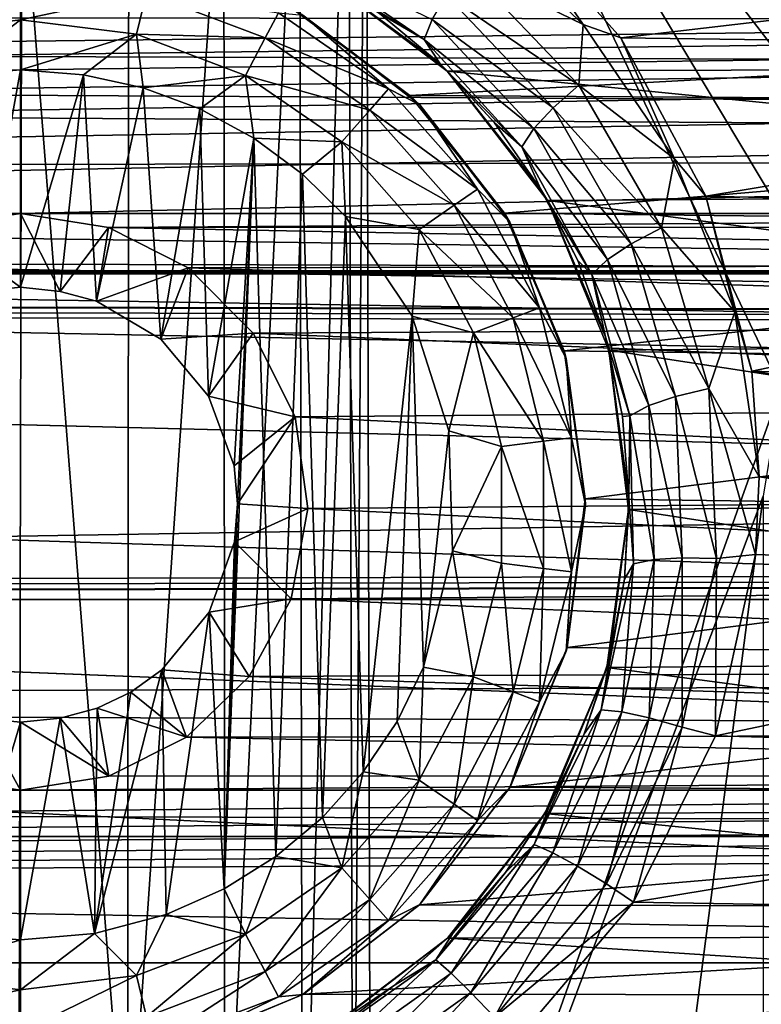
# Model space of a CAD drawing. Header units: metres. Extents: x -95 to 103, y -12 to 12.
# Tile 247 of 256: x -49.2 to -47.5, y 1.23 to 3.5. Entities that reach past the tile are written whole.
import ezdxf

# ---------------------------------------------------------------- set-up
doc = ezdxf.new("R2010")
doc.units = ezdxf.units.M
doc.layers.add('solid_P74500', color=7, linetype='CONTINUOUS')
doc.layers.add('solid_P74500_01', color=7, linetype='CONTINUOUS')

msp = doc.modelspace()

# ---------------------------------------------------------------- linework, layer by layer
at = {"layer": 'solid_P74500'}
for points in [[(-47.165943, 3.03888, -1.8), (-48.405056, 4.65, -1.8), (-44.668255, 5.292052, -1.8)], [(-48.434315, 0.253508, -1.8), (-48.445156, 4.401396, -1.8), (-48.405056, 4.65, -1.8)], [(-48.393276, 0, -1.8), (-48.434315, 0.253508, -1.8), (-48.405056, 4.65, -1.8)], [(-47.338848, 2.865844, -1.8), (-47.451115, 2.647376, -1.8), (-48.405056, 4.65, -1.8)], [(-48.393276, 0, -1.8), (-48.405056, 4.65, -1.8), (-47.451115, 2.647376, -1.8)], [(-47.165943, 3.03888, -1.8), (-47.338848, 2.865844, -1.8), (-48.405056, 4.65, -1.8)], [(92.5, 3.494029, 12.000992), (92.5, 4.408051, 11.696763), (-94.018356, 3.995162, 11.844352)], [(-48.550743, 0.477996, -1.8), (-48.55798, 4.181844, -1.8), (-48.445156, 4.401396, -1.8)], [(-48.434315, 0.253508, -1.8), (-48.550743, 0.477996, -1.8), (-48.445156, 4.401396, -1.8)], [(-48.729462, 0.654936, -1.8), (-48.731747, 4.007948, -1.8), (-48.55798, 4.181844, -1.8)], [(-48.550743, 0.477996, -1.8), (-48.729462, 0.654936, -1.8), (-48.55798, 4.181844, -1.8)], [(-48.953403, 0.767877, -1.8), (-48.950832, 3.895406, -1.8), (-48.731747, 4.007948, -1.8)], [(-48.729462, 0.654936, -1.8), (-48.953403, 0.767877, -1.8), (-48.731747, 4.007948, -1.8)], [(92.5, 3.494029, 12.000992), (-94.018356, 3.995162, 11.844352), (-94.018356, 3.057308, 12.120349)], [(-48.953403, 0.767877, -1.8), (-49.196892, 3.855084, -1.8), (-48.950832, 3.895406, -1.8)], [(-49.203156, 0.806697, -1.8), (-49.442997, 3.893337, -1.8), (-49.196892, 3.855084, -1.8)], [(-48.953403, 0.767877, -1.8), (-49.203156, 0.806697, -1.8), (-49.196892, 3.855084, -1.8)], [(-84.199997, 3.049433, -8.148065), (-14.325, 3.841013, -7.806084), (-85.675003, 3.840867, -7.806155)], [(-84.199997, 3.049433, -8.148065), (-79.199997, 3.049433, -8.148065), (-14.325, 3.841013, -7.806084)], [(-79.199997, 3.049433, -8.148065), (-74.199997, 3.049433, -8.148065), (-14.325, 3.841013, -7.806084)], [(-74.199997, 3.049433, -8.148065), (-69.199997, 3.049433, -8.148065), (-14.325, 3.841013, -7.806084)], [(-69.199997, 3.049433, -8.148065), (-64.199997, 3.049433, -8.148065), (-14.325, 3.841013, -7.806084)], [(-64.199997, 3.049433, -8.148065), (-59.200001, 3.049433, -8.148065), (-14.325, 3.841013, -7.806084)], [(-59.200001, 3.049433, -8.148065), (-54.200001, 3.049433, -8.148065), (-14.325, 3.841013, -7.806084)], [(-54.200001, 3.049433, -8.148065), (-49.200001, 3.049433, -8.148065), (-14.325, 3.841013, -7.806084)], [(-49.200001, 3.049433, -8.148065), (-44.200001, 3.049433, -8.148065), (-14.325, 3.841013, -7.806084)], [(-47.905079, 3.484595, -11.999887), (-48.174294, 3.73789, -11.919488), (-48.094151, 3.760041, -11.921078)], [(-45.320728, 3.746235, -11.925424), (-47.818439, 3.453269, -12.013532), (-48.094151, 3.760041, -11.921078)], [(-47.905079, 3.484595, -11.999887), (-48.094151, 3.760041, -11.921078), (-47.818439, 3.453269, -12.013532)], [(-48.17355, 3.61561, -11.920643), (-48.174294, 3.73789, -11.919488), (-47.905079, 3.484595, -11.999887)], [(-45.320728, 3.746235, -11.925424), (-45.602242, 3.423377, -12.022083), (-47.818439, 3.453269, -12.013532)], [(-48.548164, 3.638093, -11.66437), (-48.270855, 3.449903, -11.739147), (-48.528179, 3.608274, -11.569904)], [(-48.252956, 3.495954, -11.822245), (-48.270855, 3.449903, -11.739147), (-48.548164, 3.638093, -11.66437)], [(-48.270855, 3.449903, -11.739147), (-48.374432, 3.510679, -11.608834), (-48.528179, 3.608274, -11.569904)], [(-45.170376, 3.387967, -10.989617), (-44.882603, 3.602482, -10.921178), (-48.510136, 3.598021, -10.922648)], [(-48.219814, 3.551673, -11.881769), (-48.17355, 3.61561, -11.920643), (-47.915142, 3.344552, -12.009681)], [(-47.915142, 3.344552, -12.009681), (-48.17355, 3.61561, -11.920643), (-47.905079, 3.484595, -11.999887)], [(-49.490101, 3.556991, -12.912048), (-49.200001, 3.592215, -12.912048), (-49.466789, 3.462411, -12.977164)], [(-49.466789, 3.462411, -12.977164), (-49.200001, 3.592215, -12.912048), (-49.200001, 3.494805, -12.977164)], [(-49.200001, 3.592215, -12.912048), (-48.909897, 3.556991, -12.912048), (-49.200001, 3.494805, -12.977164)], [(-45.170376, 3.387967, -10.989617), (-48.510136, 3.598021, -10.922648), (-48.218449, 3.377074, -10.99297)], [(-48.234188, 3.393512, -11.653023), (-48.218449, 3.377074, -10.99297), (-48.510136, 3.598021, -10.922648)], [(-48.234188, 3.393512, -11.653023), (-48.510136, 3.598021, -10.922648), (-48.374432, 3.510679, -11.608834)], [(-48.909897, 3.556991, -12.912048), (-48.933208, 3.462411, -12.977164), (-49.200001, 3.494805, -12.977164)], [(-48.909897, 3.556991, -12.912048), (-48.636654, 3.453363, -12.912048), (-48.933208, 3.462411, -12.977164)], [(-48.60643, 3.510952, -12.814588), (-48.636654, 3.453363, -12.912048), (-48.909897, 3.556991, -12.912048)], [(-8.2, 2.162539, 9.147798), (-90.699997, 2.162539, 9.147798), (-90.699997, 3.55, 8.703878)], [(-16.67, 3.05, 8.891428), (-8.2, 2.162539, 9.147798), (-90.699997, 3.55, 8.703878)], [(-16.67, 3.301332, 8.801205), (-16.67, 3.05, 8.891428), (-90.699997, 3.55, 8.703878)], [(-16.67, 3.301332, 8.801205), (-90.699997, 3.55, 8.703878), (-16.67, 3.55, 8.703878)], [(-42.130733, -2.890517, 0.5), (-88, 3.55, 0.5), (-88, -3.55, 0.5)], [(-16.950249, 3.457469, 0.5), (-16.67, 3.55, 0.5), (-88, 3.55, 0.5)], [(-42.494564, -2.812256, 0.5), (-88, 3.55, 0.5), (-42.130733, -2.890517, 0.5)], [(-42.130733, 2.890517, 0.5), (-37.956421, 3.255723, 0.5), (-88, 3.55, 0.5)], [(-16.950249, 3.457469, 0.5), (-88, 3.55, 0.5), (-37.956421, 3.255723, 0.5)], [(-42.494602, 2.812241, 0.5), (-42.130733, 2.890517, 0.5), (-88, 3.55, 0.5)], [(-42.825382, 2.648475, 0.5), (-42.494602, 2.812241, 0.5), (-88, 3.55, 0.5)], [(-43.105759, 2.409416, 0.5), (-42.825382, 2.648475, 0.5), (-88, 3.55, 0.5)], [(-43.319454, 2.109267, 0.5), (-43.105759, 2.409416, 0.5), (-88, 3.55, 0.5)], [(-43.453747, 1.765491, 0.5), (-43.319454, 2.109267, 0.5), (-88, 3.55, 0.5)], [(-43.5, 1.396225, 0.5), (-43.453747, 1.765491, 0.5), (-88, 3.55, 0.5)], [(-43.5, -1.396225, 0.5), (-43.5, 1.396225, 0.5), (-88, 3.55, 0.5)], [(-43.453735, -1.765533, 0.5), (-43.5, -1.396225, 0.5), (-88, 3.55, 0.5)], [(-43.31942, -2.109326, 0.5), (-43.453735, -1.765533, 0.5), (-88, 3.55, 0.5)], [(-43.105709, -2.409473, 0.5), (-43.31942, -2.109326, 0.5), (-88, 3.55, 0.5)], [(-42.825325, -2.648513, 0.5), (-43.105709, -2.409473, 0.5), (-88, 3.55, 0.5)], [(-42.494564, -2.812256, 0.5), (-42.825325, -2.648513, 0.5), (-88, 3.55, 0.5)], [(-48.219814, 3.551673, -11.881769), (-47.974632, 3.292529, -11.971021), (-48.252956, 3.495954, -11.822245)], [(-48.219814, 3.551673, -11.881769), (-47.915142, 3.344552, -12.009681), (-47.974632, 3.292529, -11.971021)], [(-48.60643, 3.510952, -12.814588), (-48.353024, 3.336038, -12.814588), (-48.636654, 3.453363, -12.912048)], [(-48.549999, 3.505833, -12.7), (-48.353024, 3.336038, -12.814588), (-48.60643, 3.510952, -12.814588)], [(-44.842018, 3.510387, -9.256737), (-48.304291, 3.320911, -9.32639), (-48.571133, 3.51812, -9.253801)], [(-48.549999, 3.505833, -12.7), (-48.571133, 3.51812, -9.253801), (-48.304291, 3.320911, -9.32639)], [(-48.270855, 3.449903, -11.739147), (-48.234188, 3.393512, -11.653023), (-48.374432, 3.510679, -11.608834)], [(-44.842018, 3.510387, -9.256737), (-45.11454, 3.302196, -9.333033), (-48.304291, 3.320911, -9.32639)], [(89.300003, 2.55, 12.237136), (92.5, 3.494029, 12.000992), (-94.018356, 3.057308, 12.120349)], [(-49.466789, 3.462411, -12.977164), (-49.200001, 3.494805, -12.977164), (-49.370331, 3.365383, -13)], [(-49.200001, 3.494805, -12.977164), (-49.200001, 3.38, -13), (-49.370331, 3.365383, -13)], [(-49.200001, 3.494805, -12.977164), (-48.933208, 3.462411, -12.977164), (-49.200001, 3.38, -13)], [(-48.549999, 3.505833, -12.7), (-48.304291, 3.320911, -9.32639), (-48.280762, 3.299239, -12.7)], [(-48.549999, 3.505833, -12.7), (-48.280762, 3.299239, -12.7), (-48.353024, 3.336038, -12.814588)], [(-48.252956, 3.495954, -11.822245), (-48.019138, 3.244979, -11.911822), (-48.270855, 3.449903, -11.739147)], [(-47.974632, 3.292529, -11.971021), (-48.019138, 3.244979, -11.911822), (-48.252956, 3.495954, -11.822245)], [(-47.915142, 3.344552, -12.009681), (-47.905079, 3.484595, -11.999887), (-47.69529, 3.175596, -12.088072)], [(-47.69529, 3.175596, -12.088072), (-47.905079, 3.484595, -11.999887), (-47.818439, 3.453269, -12.013532)], [(-48.933208, 3.462411, -12.977164), (-49.054955, 3.36864, -13), (-49.200001, 3.38, -13)], [(-48.933208, 3.462411, -12.977164), (-48.917507, 3.339016, -13), (-49.054955, 3.36864, -13)], [(-48.933208, 3.462411, -12.977164), (-48.681923, 3.367111, -12.977164), (-48.917507, 3.339016, -13)], [(-48.636654, 3.453363, -12.912048), (-48.681923, 3.367111, -12.977164), (-48.933208, 3.462411, -12.977164)], [(-48.636654, 3.453363, -12.912048), (-48.396152, 3.287356, -12.912048), (-48.681923, 3.367111, -12.977164)], [(-48.353024, 3.336038, -12.814588), (-48.396152, 3.287356, -12.912048), (-48.636654, 3.453363, -12.912048)], [(-48.270855, 3.449903, -11.739147), (-48.046227, 3.202752, -11.829181), (-48.234188, 3.393512, -11.653023)], [(-48.019138, 3.244979, -11.911822), (-48.046227, 3.202752, -11.829181), (-48.270855, 3.449903, -11.739147)], [(-45.602242, 3.423377, -12.022083), (-47.62323, 3.089321, -12.112229), (-47.818439, 3.453269, -12.013532)], [(-47.69529, 3.175596, -12.088072), (-47.818439, 3.453269, -12.013532), (-47.62323, 3.089321, -12.112229)], [(-45.602242, 3.423377, -12.022083), (-45.792988, 3.046415, -12.123092), (-47.62323, 3.089321, -12.112229)], [(-49.370331, 3.365383, -13), (-49.200001, 3.38, -13), (-49.291828, 2.870482, -13)], [(-49.200001, 3.38, -13), (-49.200001, 2.88, -13), (-49.291828, 2.870482, -13)], [(-49.200001, 3.38, -13), (-49.054955, 3.36864, -13), (-49.200001, 2.88, -13)], [(-48.109665, 3.258162, -11.703462), (-48.218449, 3.377074, -10.99297), (-48.234188, 3.393512, -11.653023)], [(-48.046227, 3.202752, -11.829181), (-48.109665, 3.258162, -11.703462), (-48.234188, 3.393512, -11.653023)], [(-45.402279, 3.097138, -11.075095), (-45.170376, 3.387967, -10.989617), (-48.218449, 3.377074, -10.99297)], [(-45.402279, 3.097138, -11.075095), (-48.218449, 3.377074, -10.99297), (-47.987381, 3.07956, -11.079996)], [(-48.003441, 3.106803, -11.755662), (-47.987381, 3.07956, -11.079996), (-48.218449, 3.377074, -10.99297)], [(-48.003441, 3.106803, -11.755662), (-48.218449, 3.377074, -10.99297), (-48.109665, 3.258162, -11.703462)], [(-49.054955, 3.36864, -13), (-49.108688, 2.870527, -13), (-49.200001, 2.88, -13)], [(-49.054955, 3.36864, -13), (-49.024685, 2.847855, -13), (-49.108688, 2.870527, -13)], [(-49.054955, 3.36864, -13), (-48.917507, 3.339016, -13), (-49.024685, 2.847855, -13)], [(-48.681923, 3.367111, -12.977164), (-48.787128, 3.290737, -13), (-48.917507, 3.339016, -13)], [(-48.681923, 3.367111, -12.977164), (-48.663013, 3.223215, -13), (-48.787128, 3.290737, -13)], [(-48.681923, 3.367111, -12.977164), (-48.460747, 3.214443, -12.977164), (-48.663013, 3.223215, -13)], [(-48.396152, 3.287356, -12.912048), (-48.460747, 3.214443, -12.977164), (-48.681923, 3.367111, -12.977164)], [(-48.917507, 3.339016, -13), (-48.876675, 2.760992, -13), (-49.024685, 2.847855, -13)], [(-48.917507, 3.339016, -13), (-48.787128, 3.290737, -13), (-48.876675, 2.760992, -13)], [(-48.353024, 3.336038, -12.814588), (-48.148842, 3.105563, -12.814588), (-48.396152, 3.287356, -12.912048)], [(-48.280762, 3.299239, -12.7), (-48.148842, 3.105563, -12.814588), (-48.353024, 3.336038, -12.814588)], [(-47.974632, 3.292529, -11.971021), (-47.915142, 3.344552, -12.009681), (-47.724915, 3.016603, -12.105072)], [(-47.724915, 3.016603, -12.105072), (-47.915142, 3.344552, -12.009681), (-47.69529, 3.175596, -12.088072)], [(-45.11454, 3.302196, -9.333033), (-48.086582, 3.050882, -9.41818), (-48.304291, 3.320911, -9.32639)], [(-48.280762, 3.299239, -12.7), (-48.304291, 3.320911, -9.32639), (-48.086582, 3.050882, -9.41818)], [(-48.787128, 3.290737, -13), (-48.767342, 2.63014, -13), (-48.876675, 2.760992, -13)], [(-48.787128, 3.290737, -13), (-48.663013, 3.223215, -13), (-48.767342, 2.63014, -13)], [(-48.396152, 3.287356, -12.912048), (-48.202366, 3.068617, -12.912048), (-48.460747, 3.214443, -12.977164)], [(-48.148842, 3.105563, -12.814588), (-48.202366, 3.068617, -12.912048), (-48.396152, 3.287356, -12.912048)], [(-48.280762, 3.299239, -12.7), (-48.086582, 3.050882, -9.41818), (-48.074165, 3.03, -12.7)], [(-48.280762, 3.299239, -12.7), (-48.074165, 3.03, -12.7), (-48.148842, 3.105563, -12.814588)], [(-45.11454, 3.302196, -9.333033), (-45.331928, 3.019476, -9.428296), (-48.086582, 3.050882, -9.41818)], [(-47.974632, 3.292529, -11.971021), (-47.794926, 2.979945, -12.066422), (-48.019138, 3.244979, -11.911822)], [(-47.974632, 3.292529, -11.971021), (-47.724915, 3.016603, -12.105072), (-47.794926, 2.979945, -12.066422)], [(-48.046227, 3.202752, -11.829181), (-48.003441, 3.106803, -11.755662), (-48.109665, 3.258162, -11.703462)], [(-48.019138, 3.244979, -11.911822), (-47.849319, 2.944101, -12.007238), (-48.046227, 3.202752, -11.829181)], [(-47.794926, 2.979945, -12.066422), (-47.849319, 2.944101, -12.007238), (-48.019138, 3.244979, -11.911822)], [(-48.663013, 3.223215, -13), (-48.708229, 2.469405, -13), (-48.767342, 2.63014, -13)], [(-48.663013, 3.223215, -13), (-48.731503, 1.497416, -13), (-48.700718, 2.382048, -13)], [(-48.663013, 3.223215, -13), (-48.611973, 1.571459, -13), (-48.731503, 1.497416, -13)], [(-48.663013, 3.223215, -13), (-48.700718, 2.382048, -13), (-48.708229, 2.469405, -13)], [(-48.663013, 3.223215, -13), (-48.550758, 3.140564, -13), (-48.611973, 1.571459, -13)], [(-48.460747, 3.214443, -12.977164), (-48.550758, 3.140564, -13), (-48.663013, 3.223215, -13)], [(-48.460747, 3.214443, -12.977164), (-48.451893, 3.04319, -13), (-48.550758, 3.140564, -13)], [(-48.460747, 3.214443, -12.977164), (-48.282532, 3.013281, -12.977164), (-48.451893, 3.04319, -13)], [(-48.202366, 3.068617, -12.912048), (-48.282532, 3.013281, -12.977164), (-48.460747, 3.214443, -12.977164)], [(-48.046227, 3.202752, -11.829181), (-47.885517, 2.909325, -11.924619), (-48.003441, 3.106803, -11.755662)], [(-47.849319, 2.944101, -12.007238), (-47.885517, 2.909325, -11.924619), (-48.046227, 3.202752, -11.829181)], [(-47.724915, 3.016603, -12.105072), (-47.69529, 3.175596, -12.088072), (-47.556755, 2.823383, -12.176609)], [(-47.556755, 2.823383, -12.176609), (-47.69529, 3.175596, -12.088072), (-47.62323, 3.089321, -12.112229)], [(-48.550758, 3.140564, -13), (-48.505363, 1.660704, -13), (-48.611973, 1.571459, -13)], [(-48.550758, 3.140564, -13), (-48.451893, 3.04319, -13), (-48.505363, 1.660704, -13)], [(-48.148842, 3.105563, -12.814588), (-48.005745, 2.832921, -12.814588), (-48.202366, 3.068617, -12.912048)], [(-48.074165, 3.03, -12.7), (-48.005745, 2.832921, -12.814588), (-48.148842, 3.105563, -12.814588)], [(-47.917637, 2.941731, -11.808992), (-47.987381, 3.07956, -11.079996), (-48.003441, 3.106803, -11.755662)], [(-47.885517, 2.909325, -11.924619), (-47.917637, 2.941731, -11.808992), (-48.003441, 3.106803, -11.755662)], [(-45.548115, 2.756503, -11.164752), (-45.402279, 3.097138, -11.075095), (-47.987381, 3.07956, -11.079996)], [(-45.548115, 2.756503, -11.164752), (-47.987381, 3.07956, -11.079996), (-47.84621, 2.735547, -11.169906)], [(-47.854237, 2.765902, -11.863027), (-47.84621, 2.735547, -11.169906), (-47.987381, 3.07956, -11.079996)], [(-47.854237, 2.765902, -11.863027), (-47.987381, 3.07956, -11.079996), (-47.917637, 2.941731, -11.808992)], [(-45.792988, 3.046415, -12.123092), (-47.517639, 2.687148, -12.207753), (-47.62323, 3.089321, -12.112229)], [(-47.556755, 2.823383, -12.176609), (-47.62323, 3.089321, -12.112229), (-47.517639, 2.687148, -12.207753)], [(89.300003, 2.55, 12.237136), (-94.018356, 3.057308, 12.120349), (-94.018356, 2.100752, 12.322209)], [(-48.202366, 3.068617, -12.912048), (-48.066559, 2.809857, -12.912048), (-48.282532, 3.013281, -12.977164)], [(-48.005745, 2.832921, -12.814588), (-48.066559, 2.809857, -12.912048), (-48.202366, 3.068617, -12.912048)], [(-54.200001, 3.049433, -8.148065), (-53.997627, 3.017784, -8.15984), (-49.200001, 3.049433, -8.148065)], [(-53.997627, 3.017784, -8.15984), (-49.394733, 3.020148, -8.158965), (-49.200001, 3.049433, -8.148065)], [(-49.200001, 2.88, -13), (-49.200001, 3.049433, -8.148065), (-49.394733, 3.020148, -8.158965)], [(-49.200001, 3.049433, -8.148065), (-48.997627, 3.017784, -8.15984), (-44.200001, 3.049433, -8.148065)], [(-49.108688, 2.870527, -13), (-48.997627, 3.017784, -8.15984), (-49.200001, 3.049433, -8.148065)], [(-49.200001, 2.88, -13), (-49.108688, 2.870527, -13), (-49.200001, 3.049433, -8.148065)], [(-48.997627, 3.017784, -8.15984), (-44.394733, 3.020148, -8.158965), (-44.200001, 3.049433, -8.148065)], [(-48.451893, 3.04319, -13), (-48.411118, 1.76597, -13), (-48.505363, 1.660704, -13)], [(-48.451893, 3.04319, -13), (-48.298901, 2.813346, -13), (-48.411118, 1.76597, -13)], [(-48.282532, 3.013281, -12.977164), (-48.298901, 2.813346, -13), (-48.451893, 3.04319, -13)], [(-45.331928, 3.019476, -9.428296), (-47.949402, 2.733988, -9.515004), (-48.086582, 3.050882, -9.41818)], [(-48.074165, 3.03, -12.7), (-48.086582, 3.050882, -9.41818), (-47.949402, 2.733988, -9.515004)], [(-45.792988, 3.046415, -12.123092), (-45.888783, 2.63359, -12.219419), (-47.517639, 2.687148, -12.207753)], [(-49.291828, 2.870482, -13), (-49.200001, 2.88, -13), (-49.394733, 3.020148, -8.158965)], [(-49.108688, 2.870527, -13), (-49.024685, 2.847855, -13), (-48.997627, 3.017784, -8.15984)], [(-49.024685, 2.847855, -13), (-48.813747, 2.924519, -8.193728), (-48.997627, 3.017784, -8.15984)], [(-48.997627, 3.017784, -8.15984), (-44.571693, 2.935004, -8.189979), (-44.394733, 3.020148, -8.158965)], [(-48.997627, 3.017784, -8.15984), (-48.813747, 2.924519, -8.193728), (-44.571693, 2.935004, -8.189979)], [(-48.282532, 3.013281, -12.977164), (-48.157639, 2.775315, -12.977164), (-48.298901, 2.813346, -13)], [(-48.066559, 2.809857, -12.912048), (-48.157639, 2.775315, -12.977164), (-48.282532, 3.013281, -12.977164)], [(-48.074165, 3.03, -12.7), (-47.949402, 2.733988, -9.515004), (-47.944298, 2.716465, -12.7)], [(-48.074165, 3.03, -12.7), (-47.944298, 2.716465, -12.7), (-48.005745, 2.832921, -12.814588)], [(-45.331928, 3.019476, -9.428296), (-45.459759, 2.700557, -9.524547), (-47.949402, 2.733988, -9.515004)], [(-47.794926, 2.979945, -12.066422), (-47.724915, 3.016603, -12.105072), (-47.616047, 2.64741, -12.197927)], [(-47.616047, 2.64741, -12.197927), (-47.724915, 3.016603, -12.105072), (-47.556755, 2.823383, -12.176609)], [(-47.794926, 2.979945, -12.066422), (-47.692802, 2.628927, -12.159114), (-47.849319, 2.944101, -12.007238)], [(-47.794926, 2.979945, -12.066422), (-47.616047, 2.64741, -12.197927), (-47.692802, 2.628927, -12.159114)], [(-47.849319, 2.944101, -12.007238), (-47.754227, 2.607949, -12.099682), (-47.885517, 2.909325, -11.924619)], [(-47.692802, 2.628927, -12.159114), (-47.754227, 2.607949, -12.099682), (-47.849319, 2.944101, -12.007238)], [(-49.024685, 2.847855, -13), (-48.876675, 2.760992, -13), (-48.813747, 2.924519, -8.193728)], [(-48.876675, 2.760992, -13), (-48.664497, 2.774547, -8.245719), (-48.813747, 2.924519, -8.193728)], [(-48.813747, 2.924519, -8.193728), (-44.719204, 2.796605, -8.238264), (-44.571693, 2.935004, -8.189979)], [(-48.813747, 2.924519, -8.193728), (-48.664497, 2.774547, -8.245719), (-44.719204, 2.796605, -8.238264)], [(-47.885517, 2.909325, -11.924619), (-47.854237, 2.765902, -11.863027), (-47.917637, 2.941731, -11.808992)], [(-90.699997, 2.917726, 11.123708), (89.300003, 2.45, 11.235991), (-92.5, 1.797969, 11.358385)], [(-90.699997, 2.917726, 11.123708), (-16.78986, 2.912514, 11.097919), (-17, 2.917726, 11.123708)], [(-90.699997, 2.910733, 11.071284), (-16.78986, 2.912514, 11.097919), (-90.699997, 2.917726, 11.123708)], [(-90.699997, 2.910733, 11.071284), (-16.580158, 2.910733, 11.071284), (-16.78986, 2.912514, 11.097919)], [(-90.699997, 1.617044, 10.880484), (-13, 1.617046, 10.880494), (-13, 2.910733, 10.607904)], [(-14.790274, 2.910733, 10.839775), (-16.580158, 2.910733, 11.071284), (-90.699997, 2.910733, 11.071284)], [(-90.699997, 2.910733, 11.071284), (-13, 2.910733, 10.607904), (-14.790274, 2.910733, 10.839775)], [(-90.699997, 2.910733, 11.071284), (-90.699997, 2.910733, 11.022143), (-13, 2.910733, 10.607904)], [(-90.699997, 2.910733, 10.607904), (-13, 2.910733, 10.607904), (-90.699997, 2.910733, 11.022143)], [(-90.699997, 1.617044, 10.880484), (-13, 2.910733, 10.607904), (-90.699997, 2.910733, 10.607904)], [(-47.885517, 2.909325, -11.924619), (-47.797775, 2.584173, -12.016713), (-47.854237, 2.765902, -11.863027)], [(-47.754227, 2.607949, -12.099682), (-47.797775, 2.584173, -12.016713), (-47.885517, 2.909325, -11.924619)], [(-48.005745, 2.832921, -12.814588), (-47.93206, 2.533956, -12.814588), (-48.066559, 2.809857, -12.912048)], [(-47.944298, 2.716465, -12.7), (-47.93206, 2.533956, -12.814588), (-48.005745, 2.832921, -12.814588)], [(-48.298901, 2.813346, -13), (-48.333118, 1.881509, -13), (-48.411118, 1.76597, -13)], [(-48.298901, 2.813346, -13), (-48.272678, 2.00642, -13), (-48.333118, 1.881509, -13)], [(-48.298901, 2.813346, -13), (-48.214642, 2.550327, -13), (-48.272678, 2.00642, -13)], [(-48.157639, 2.775315, -12.977164), (-48.214642, 2.550327, -13), (-48.298901, 2.813346, -13)], [(-48.066559, 2.809857, -12.912048), (-47.996624, 2.526116, -12.912048), (-48.157639, 2.775315, -12.977164)], [(-47.93206, 2.533956, -12.814588), (-47.996624, 2.526116, -12.912048), (-48.066559, 2.809857, -12.912048)], [(-47.616047, 2.64741, -12.197927), (-47.556755, 2.823383, -12.176609), (-47.500256, 2.4446, -12.258627)], [(-47.556755, 2.823383, -12.176609), (-47.517639, 2.687148, -12.207753), (-47.500256, 2.4446, -12.258627)], [(-48.664497, 2.774547, -8.245719), (-44.821316, 2.613603, -8.298137), (-44.719204, 2.796605, -8.238264)], [(-48.876675, 2.760992, -13), (-48.767342, 2.63014, -13), (-48.664497, 2.774547, -8.245719)], [(-48.767342, 2.63014, -13), (-48.567863, 2.582519, -8.307863), (-48.664497, 2.774547, -8.245719)], [(-48.664497, 2.774547, -8.245719), (-48.567863, 2.582519, -8.307863), (-44.821316, 2.613603, -8.298137)], [(-48.157639, 2.775315, -12.977164), (-48.093323, 2.514375, -12.977164), (-48.214642, 2.550327, -13)], [(-47.996624, 2.526116, -12.912048), (-48.093323, 2.514375, -12.977164), (-48.157639, 2.775315, -12.977164)], [(-47.814804, 2.58307, -11.913528), (-47.84621, 2.735547, -11.169906), (-47.854237, 2.765902, -11.863027)], [(-47.797775, 2.584173, -12.016713), (-47.814804, 2.58307, -11.913528), (-47.854237, 2.765902, -11.863027)], [(-45.599396, 2.391351, -11.248619), (-45.548115, 2.756503, -11.164752), (-47.84621, 2.735547, -11.169906)], [(-45.459759, 2.700557, -9.524547), (-47.900593, 2.393657, -9.606269), (-47.949402, 2.733988, -9.515004)], [(-47.944298, 2.716465, -12.7), (-47.949402, 2.733988, -9.515004), (-47.900593, 2.393657, -9.606269)], [(-45.599396, 2.391351, -11.248619), (-47.84621, 2.735547, -11.169906), (-47.80077, 2.369275, -11.25329)], [(-47.800091, 2.396032, -11.96127), (-47.80077, 2.369275, -11.25329), (-47.84621, 2.735547, -11.169906)], [(-47.800091, 2.396032, -11.96127), (-47.84621, 2.735547, -11.169906), (-47.814804, 2.58307, -11.913528)], [(-47.944298, 2.716465, -12.7), (-47.900593, 2.393657, -9.606269), (-47.900002, 2.38, -12.7)], [(-47.944298, 2.716465, -12.7), (-47.900002, 2.38, -12.7), (-47.93206, 2.533956, -12.814588)], [(-45.459759, 2.700557, -9.524547), (-45.49892, 2.360528, -9.614464), (-47.900593, 2.393657, -9.606269)], [(-45.899837, 2.444274, -12.258692), (-47.500256, 2.4446, -12.258627), (-47.517639, 2.687148, -12.207753)], [(-45.888783, 2.63359, -12.219419), (-45.899837, 2.444274, -12.258692), (-47.517639, 2.687148, -12.207753)], [(-48.767342, 2.63014, -13), (-48.708229, 2.469405, -13), (-48.567863, 2.582519, -8.307863)], [(-48.393276, 0, -1.8), (-47.451115, 2.647376, -1.8), (-47.491016, 2.4, -1.8)], [(-47.692802, 2.628927, -12.159114), (-47.677441, 2.258194, -12.241754), (-47.754227, 2.607949, -12.099682)], [(-47.692802, 2.628927, -12.159114), (-47.616047, 2.64741, -12.197927), (-47.598629, 2.256756, -12.280824)], [(-47.692802, 2.628927, -12.159114), (-47.598629, 2.256756, -12.280824), (-47.677441, 2.258194, -12.241754)], [(-47.616047, 2.64741, -12.197927), (-47.500256, 2.4446, -12.258627), (-47.509251, 2.265586, -12.292971)], [(-47.598629, 2.256756, -12.280824), (-47.616047, 2.64741, -12.197927), (-47.509251, 2.265586, -12.292971)], [(-48.567863, 2.582519, -8.307863), (-44.861565, 2.402006, -8.36184), (-44.821316, 2.613603, -8.298137)], [(-47.754227, 2.607949, -12.099682), (-47.741875, 2.254269, -12.181929), (-47.797775, 2.584173, -12.016713)], [(-47.677441, 2.258194, -12.241754), (-47.741875, 2.254269, -12.181929), (-47.754227, 2.607949, -12.099682)], [(-48.708229, 2.469405, -13), (-48.700718, 2.382048, -13), (-48.567863, 2.582519, -8.307863)], [(-48.700718, 2.382048, -13), (-48.538475, 2.371784, -8.370462), (-48.567863, 2.582519, -8.307863)], [(-48.567863, 2.582519, -8.307863), (-48.538475, 2.371784, -8.370462), (-44.861565, 2.402006, -8.36184)], [(-47.797775, 2.584173, -12.016713), (-47.800091, 2.396032, -11.96127), (-47.814804, 2.58307, -11.913528)], [(-47.797775, 2.584173, -12.016713), (-47.789516, 2.244179, -12.098412), (-47.800091, 2.396032, -11.96127)], [(-47.741875, 2.254269, -12.181929), (-47.789516, 2.244179, -12.098412), (-47.797775, 2.584173, -12.016713)], [(89.300003, 2.500021, 12.247444), (89.300003, 2.55, 12.237136), (-94.018356, 2.100752, 12.322209)], [(-48.214642, 2.550327, -13), (-48.205719, 2.274285, -13), (-48.272678, 2.00642, -13)], [(-48.093323, 2.514375, -12.977164), (-48.205719, 2.274285, -13), (-48.214642, 2.550327, -13)], [(-48.093323, 2.514375, -12.977164), (-48.093323, 2.245625, -12.977164), (-48.205719, 2.274285, -13)], [(-47.996624, 2.526116, -12.912048), (-47.996624, 2.233884, -12.912048), (-48.093323, 2.514375, -12.977164)], [(-47.996624, 2.233884, -12.912048), (-48.093323, 2.245625, -12.977164), (-48.093323, 2.514375, -12.977164)], [(-47.93206, 2.533956, -12.814588), (-47.93206, 2.226044, -12.814588), (-47.996624, 2.526116, -12.912048)], [(-47.93206, 2.226044, -12.814588), (-47.996624, 2.233884, -12.912048), (-47.996624, 2.526116, -12.912048)], [(-47.900002, 2.38, -12.7), (-47.93206, 2.226044, -12.814588), (-47.93206, 2.533956, -12.814588)], [(89.300003, 2.45, 12.257548), (89.300003, 2.500021, 12.247444), (-94.018356, 2.100752, 12.322209)], [(92.5, 2.45, 12.257548), (89.300003, 2.45, 12.257548), (-94.018356, 2.100752, 12.322209)], [(92.5, 1.230983, 12.439234), (92.5, 2.45, 12.257548), (-94.018356, 2.100752, 12.322209)], [(-45.884411, 2.208822, -12.303296), (-47.509251, 2.265586, -12.292971), (-47.500256, 2.4446, -12.258627)], [(-45.899837, 2.444274, -12.258692), (-45.884411, 2.208822, -12.303296), (-47.500256, 2.4446, -12.258627)], [(-48.538475, 2.371784, -8.370462), (-44.831985, 2.190957, -8.419602), (-44.861565, 2.402006, -8.36184)], [(-47.491016, -2.4, -1.8), (-48.405056, -4.65, -1.8), (-47.491016, 2.4, -1.8)], [(-48.393276, 0, -1.8), (-47.491016, 2.4, -1.8), (-48.405056, -4.65, -1.8)], [(-48.731503, 1.497416, -13), (-48.707512, 2.29461, -13), (-48.700718, 2.382048, -13)], [(-48.700718, 2.382048, -13), (-48.707512, 2.29461, -13), (-48.538475, 2.371784, -8.370462)], [(-47.900002, 2.38, -12.7), (-47.942589, 2.051732, -9.685061), (-47.944298, 2.043535, -12.7)], [(-47.900002, 2.38, -12.7), (-47.944298, 2.043535, -12.7), (-47.93206, 2.226044, -12.814588)], [(-45.49892, 2.360528, -9.614464), (-47.942589, 2.051732, -9.685061), (-47.900593, 2.393657, -9.606269)], [(-47.900002, 2.38, -12.7), (-47.900593, 2.393657, -9.606269), (-47.942589, 2.051732, -9.685061)], [(-47.810452, 2.209238, -12.004983), (-47.80077, 2.369275, -11.25329), (-47.800091, 2.396032, -11.96127)], [(-47.789516, 2.244179, -12.098412), (-47.810452, 2.209238, -12.004983), (-47.800091, 2.396032, -11.96127)], [(-45.553837, 2.025086, -11.320292), (-45.599396, 2.391351, -11.248619), (-47.80077, 2.369275, -11.25329)], [(-48.707512, 2.29461, -13), (-48.577015, 2.164172, -8.426527), (-48.538475, 2.371784, -8.370462)], [(-48.538475, 2.371784, -8.370462), (-48.577015, 2.164172, -8.426527), (-44.831985, 2.190957, -8.419602)], [(-45.49892, 2.360528, -9.614464), (-45.450348, 2.023985, -9.690897), (-47.942589, 2.051732, -9.685061)], [(-45.553837, 2.025086, -11.320292), (-47.80077, 2.369275, -11.25329), (-47.851048, 2.005872, -11.323713)], [(-47.845127, 2.027416, -12.042666), (-47.851048, 2.005872, -11.323713), (-47.80077, 2.369275, -11.25329)], [(-47.845127, 2.027416, -12.042666), (-47.80077, 2.369275, -11.25329), (-47.810452, 2.209238, -12.004983)], [(-48.707512, 2.29461, -13), (-48.765335, 2.133235, -13), (-48.577015, 2.164172, -8.426527)], [(-48.731503, 1.497416, -13), (-48.765335, 2.133235, -13), (-48.707512, 2.29461, -13)], [(-48.157639, 1.984685, -12.977164), (-48.272678, 2.00642, -13), (-48.205719, 2.274285, -13)], [(-48.093323, 2.245625, -12.977164), (-48.157639, 1.984685, -12.977164), (-48.205719, 2.274285, -13)], [(-45.884411, 2.208822, -12.303296), (-47.600765, 1.848754, -12.362529), (-47.509251, 2.265586, -12.292971)], [(-47.598629, 2.256756, -12.280824), (-47.509251, 2.265586, -12.292971), (-47.600765, 1.848754, -12.362529)], [(-48.066559, 1.950143, -12.912048), (-48.157639, 1.984685, -12.977164), (-48.093323, 2.245625, -12.977164)], [(-47.996624, 2.233884, -12.912048), (-48.066559, 1.950143, -12.912048), (-48.093323, 2.245625, -12.977164)], [(-47.789516, 2.244179, -12.098412), (-47.863766, 1.908708, -12.164896), (-47.810452, 2.209238, -12.004983)], [(-47.816269, 1.903966, -12.24896), (-47.863766, 1.908708, -12.164896), (-47.789516, 2.244179, -12.098412)], [(-47.741875, 2.254269, -12.181929), (-47.816269, 1.903966, -12.24896), (-47.789516, 2.244179, -12.098412)], [(-47.753593, 1.89015, -12.309177), (-47.816269, 1.903966, -12.24896), (-47.741875, 2.254269, -12.181929)], [(-47.677441, 2.258194, -12.241754), (-47.677937, 1.868499, -12.348504), (-47.753593, 1.89015, -12.309177)], [(-47.677441, 2.258194, -12.241754), (-47.753593, 1.89015, -12.309177), (-47.741875, 2.254269, -12.181929)], [(-47.677441, 2.258194, -12.241754), (-47.598629, 2.256756, -12.280824), (-47.677937, 1.868499, -12.348504)], [(-47.677937, 1.868499, -12.348504), (-47.598629, 2.256756, -12.280824), (-47.600765, 1.848754, -12.362529)], [(-48.005745, 1.92708, -12.814588), (-48.066559, 1.950143, -12.912048), (-47.996624, 2.233884, -12.912048)], [(-47.93206, 2.226044, -12.814588), (-48.005745, 1.92708, -12.814588), (-47.996624, 2.233884, -12.912048)], [(-47.944298, 2.043535, -12.7), (-48.005745, 1.92708, -12.814588), (-47.93206, 2.226044, -12.814588)], [(-47.863766, 1.908708, -12.164896), (-47.845127, 2.027416, -12.042666), (-47.810452, 2.209238, -12.004983)], [(-45.884411, 2.208822, -12.303296), (-45.780819, 1.798082, -12.37), (-47.600765, 1.848754, -12.362529)], [(-48.577015, 2.164172, -8.426527), (-44.739246, 2.0028, -8.466332), (-44.831985, 2.190957, -8.419602)], [(-8.2, 0.726812, 9.37156), (-90.699997, 0.726812, 9.37156), (-90.699997, 2.162539, 9.147798)], [(-8.2, 0.726812, 9.37156), (-90.699997, 2.162539, 9.147798), (-8.2, 2.162539, 9.147798)], [(-48.765335, 2.133235, -13), (-48.673595, 1.985125, -8.470494), (-48.577015, 2.164172, -8.426527)], [(-48.577015, 2.164172, -8.426527), (-48.673595, 1.985125, -8.470494), (-44.739246, 2.0028, -8.466332)], [(-48.765335, 2.133235, -13), (-48.87468, 2.000879, -13), (-48.673595, 1.985125, -8.470494)], [(-48.864315, 1.438026, -13), (-48.87468, 2.000879, -13), (-48.765335, 2.133235, -13)], [(-48.731503, 1.497416, -13), (-48.864315, 1.438026, -13), (-48.765335, 2.133235, -13)], [(92.5, 1.230983, 12.439234), (-94.018356, 2.100752, 12.322209), (-94.018356, 1.131346, 12.448697)], [(-47.944298, 2.043535, -12.7), (-48.073563, 1.731045, -9.747486), (-48.074165, 1.73, -12.7)], [(-47.944298, 2.043535, -12.7), (-48.074165, 1.73, -12.7), (-48.005745, 1.92708, -12.814588)], [(-45.450348, 2.023985, -9.690897), (-48.073563, 1.731045, -9.747486), (-47.942589, 2.051732, -9.685061)], [(-47.944298, 2.043535, -12.7), (-47.942589, 2.051732, -9.685061), (-48.073563, 1.731045, -9.747486)], [(-45.450348, 2.023985, -9.690897), (-45.317436, 1.715714, -9.750196), (-48.073563, 1.731045, -9.747486)], [(-47.902889, 1.853215, -12.075004), (-47.851048, 2.005872, -11.323713), (-47.845127, 2.027416, -12.042666)], [(-47.863766, 1.908708, -12.164896), (-47.902889, 1.853215, -12.075004), (-47.845127, 2.027416, -12.042666)], [(-45.413464, 1.68181, -11.376358), (-45.553837, 2.025086, -11.320292), (-47.851048, 2.005872, -11.323713)], [(-49.029671, 1.394617, -13), (-48.946198, 1.949256, -13), (-48.87468, 2.000879, -13)], [(-48.864315, 1.438026, -13), (-49.029671, 1.394617, -13), (-48.87468, 2.000879, -13)], [(-48.87468, 2.000879, -13), (-48.946198, 1.949256, -13), (-48.817497, 1.845929, -8.501914)], [(-48.87468, 2.000879, -13), (-48.817497, 1.845929, -8.501914), (-48.673595, 1.985125, -8.470494)], [(-48.673595, 1.985125, -8.470494), (-44.592632, 1.853611, -8.500242), (-44.739246, 2.0028, -8.466332)], [(-48.282532, 1.746719, -12.977164), (-48.333118, 1.881509, -13), (-48.272678, 2.00642, -13)], [(-48.157639, 1.984685, -12.977164), (-48.282532, 1.746719, -12.977164), (-48.272678, 2.00642, -13)], [(-45.413464, 1.68181, -11.376358), (-47.851048, 2.005872, -11.323713), (-47.993355, 1.6701, -11.378082)], [(-47.982853, 1.688223, -12.102405), (-47.993355, 1.6701, -11.378082), (-47.851048, 2.005872, -11.323713)], [(-47.982853, 1.688223, -12.102405), (-47.851048, 2.005872, -11.323713), (-47.902889, 1.853215, -12.075004)], [(-48.673595, 1.985125, -8.470494), (-48.817497, 1.845929, -8.501914), (-44.592632, 1.853611, -8.500242)], [(-48.202366, 1.691383, -12.912048), (-48.282532, 1.746719, -12.977164), (-48.157639, 1.984685, -12.977164)], [(-48.066559, 1.950143, -12.912048), (-48.202366, 1.691383, -12.912048), (-48.157639, 1.984685, -12.977164)], [(-49.029671, 1.394617, -13), (-49.023689, 1.912484, -13), (-48.946198, 1.949256, -13)], [(-48.946198, 1.949256, -13), (-49.023689, 1.912484, -13), (-48.817497, 1.845929, -8.501914)], [(-48.148842, 1.654437, -12.814588), (-48.202366, 1.691383, -12.912048), (-48.066559, 1.950143, -12.912048)], [(-48.005745, 1.92708, -12.814588), (-48.148842, 1.654437, -12.814588), (-48.066559, 1.950143, -12.912048)], [(-48.074165, 1.73, -12.7), (-48.148842, 1.654437, -12.814588), (-48.005745, 1.92708, -12.814588)], [(-49.023689, 1.912484, -13), (-49.108173, 1.889518, -13), (-48.996643, 1.756095, -8.520923)], [(-49.029671, 1.394617, -13), (-49.108173, 1.889518, -13), (-49.023689, 1.912484, -13)], [(-49.023689, 1.912484, -13), (-48.996643, 1.756095, -8.520923), (-48.817497, 1.845929, -8.501914)], [(-47.863766, 1.908708, -12.164896), (-48.018017, 1.598689, -12.214326), (-47.902889, 1.853215, -12.075004)], [(-47.974976, 1.579811, -12.298806), (-48.018017, 1.598689, -12.214326), (-47.863766, 1.908708, -12.164896)], [(-47.816269, 1.903966, -12.24896), (-47.974976, 1.579811, -12.298806), (-47.863766, 1.908708, -12.164896)], [(-47.918827, 1.549303, -12.359322), (-47.974976, 1.579811, -12.298806), (-47.816269, 1.903966, -12.24896)], [(-47.753593, 1.89015, -12.309177), (-47.918827, 1.549303, -12.359322), (-47.816269, 1.903966, -12.24896)], [(-49.291309, 1.889473, -13), (-49.4072, 1.757161, -8.520703), (-49.200001, 1.723817, -8.527512)], [(-49.345043, 1.39136, -13), (-49.291309, 1.889473, -13), (-49.200001, 1.88, -13)], [(-49.345043, 1.39136, -13), (-49.200001, 1.88, -13), (-49.200001, 1.38, -13)], [(-49.291309, 1.889473, -13), (-49.200001, 1.723817, -8.527512), (-49.200001, 1.88, -13)], [(-49.108173, 1.889518, -13), (-49.200001, 1.88, -13), (-48.996643, 1.756095, -8.520923)], [(-49.200001, 1.38, -13), (-49.200001, 1.88, -13), (-49.108173, 1.889518, -13)], [(-49.029671, 1.394617, -13), (-49.200001, 1.38, -13), (-49.108173, 1.889518, -13)], [(-49.200001, 1.88, -13), (-49.200001, 1.723817, -8.527512), (-48.996643, 1.756095, -8.520923)], [(-48.282532, 1.746719, -12.977164), (-48.411118, 1.76597, -13), (-48.333118, 1.881509, -13)], [(-47.753593, 1.89015, -12.309177), (-47.851475, 1.508794, -12.398843), (-47.918827, 1.549303, -12.359322)], [(-47.753593, 1.89015, -12.309177), (-47.677937, 1.868499, -12.348504), (-47.851475, 1.508794, -12.398843)], [(-47.851475, 1.508794, -12.398843), (-47.677937, 1.868499, -12.348504), (-47.789726, 1.466333, -12.413697)], [(-47.677937, 1.868499, -12.348504), (-47.600765, 1.848754, -12.362529), (-47.789726, 1.466333, -12.413697)], [(-48.817497, 1.845929, -8.501914), (-48.996643, 1.756095, -8.520923), (-44.4072, 1.757161, -8.520703)], [(-48.817497, 1.845929, -8.501914), (-44.4072, 1.757161, -8.520703), (-44.592632, 1.853611, -8.500242)], [(-48.018017, 1.598689, -12.214326), (-47.982853, 1.688223, -12.102405), (-47.902889, 1.853215, -12.075004)], [(-45.780819, 1.798082, -12.37), (-47.789726, 1.466333, -12.413697), (-47.600765, 1.848754, -12.362529)], [(-92.5, 1.797969, 11.358385), (-17, 0.3, 11.496086), (-90.699997, 0.3, 11.496086)], [(-92.5, 1.797969, 11.358385), (89.300003, 1.232091, 11.4338), (-17, 0.3, 11.496086)], [(-45.780819, 1.798082, -12.37), (-45.585335, 1.429255, -12.41802), (-47.789726, 1.466333, -12.413697)], [(-48.460747, 1.545556, -12.977164), (-48.505363, 1.660704, -13), (-48.411118, 1.76597, -13)], [(-48.282532, 1.746719, -12.977164), (-48.460747, 1.545556, -12.977164), (-48.411118, 1.76597, -13)], [(-54.200001, 1.723817, -8.527512), (-49.200001, 1.723817, -8.527512), (-49.4072, 1.757161, -8.520703)], [(-49.200001, 1.723817, -8.527512), (-44.200001, 1.723817, -8.527512), (-44.4072, 1.757161, -8.520703)], [(-48.996643, 1.756095, -8.520923), (-49.200001, 1.723817, -8.527512), (-44.4072, 1.757161, -8.520703)], [(-48.396152, 1.472644, -12.912048), (-48.460747, 1.545556, -12.977164), (-48.282532, 1.746719, -12.977164)], [(-48.202366, 1.691383, -12.912048), (-48.396152, 1.472644, -12.912048), (-48.282532, 1.746719, -12.977164)], [(-19.200001, 1.723817, -8.527512), (-85.675003, 1.326951, -8.597916), (-14.325, 1.327031, -8.597901)], [(-24.200001, 1.723817, -8.527512), (-85.675003, 1.326951, -8.597916), (-19.200001, 1.723817, -8.527512)], [(-29.200001, 1.723817, -8.527512), (-85.675003, 1.326951, -8.597916), (-24.200001, 1.723817, -8.527512)], [(-34.200001, 1.723817, -8.527512), (-85.675003, 1.326951, -8.597916), (-29.200001, 1.723817, -8.527512)], [(-39.200001, 1.723817, -8.527512), (-85.675003, 1.326951, -8.597916), (-34.200001, 1.723817, -8.527512)], [(-44.200001, 1.723817, -8.527512), (-85.675003, 1.326951, -8.597916), (-39.200001, 1.723817, -8.527512)], [(-49.200001, 1.723817, -8.527512), (-85.675003, 1.326951, -8.597916), (-44.200001, 1.723817, -8.527512)], [(-54.200001, 1.723817, -8.527512), (-85.675003, 1.326951, -8.597916), (-49.200001, 1.723817, -8.527512)], [(-45.317436, 1.715714, -9.750196), (-48.281578, 1.460365, -9.791698), (-48.073563, 1.731045, -9.747486)], [(-48.074165, 1.73, -12.7), (-48.073563, 1.731045, -9.747486), (-48.281578, 1.460365, -9.791698)], [(-48.074165, 1.73, -12.7), (-48.281578, 1.460365, -9.791698), (-48.280762, 1.460761, -12.7)], [(-48.074165, 1.73, -12.7), (-48.280762, 1.460761, -12.7), (-48.148842, 1.654437, -12.814588)], [(-45.317436, 1.715714, -9.750196), (-45.109528, 1.451621, -9.792997), (-48.281578, 1.460365, -9.791698)], [(-48.353024, 1.423962, -12.814588), (-48.396152, 1.472644, -12.912048), (-48.202366, 1.691383, -12.912048)], [(-48.148842, 1.654437, -12.814588), (-48.353024, 1.423962, -12.814588), (-48.202366, 1.691383, -12.912048)], [(-48.083858, 1.534879, -12.124618), (-47.993355, 1.6701, -11.378082), (-47.982853, 1.688223, -12.102405)], [(-48.018017, 1.598689, -12.214326), (-48.083858, 1.534879, -12.124618), (-47.982853, 1.688223, -12.102405)], [(-45.189861, 1.390416, -11.415636), (-45.413464, 1.68181, -11.376358), (-47.993355, 1.6701, -11.378082)], [(-48.460747, 1.545556, -12.977164), (-48.611973, 1.571459, -13), (-48.505363, 1.660704, -13)], [(-48.280762, 1.460761, -12.7), (-48.353024, 1.423962, -12.814588), (-48.148842, 1.654437, -12.814588)], [(-45.189861, 1.390416, -11.415636), (-47.993355, 1.6701, -11.378082), (-48.217285, 1.38336, -11.416493)], [(-48.204075, 1.396062, -12.142079), (-48.217285, 1.38336, -11.416493), (-47.993355, 1.6701, -11.378082)], [(-48.204075, 1.396062, -12.142079), (-47.993355, 1.6701, -11.378082), (-48.083858, 1.534879, -12.124618)], [(-90.699997, 0.3, 10.995909), (-13, 0.3, 10.995909), (-13, 1.617046, 10.880494)], [(-90.699997, 1.617044, 10.880484), (-90.699997, 0.3, 10.995909), (-13, 1.617046, 10.880494)], [(-48.018017, 1.598689, -12.214326), (-48.244076, 1.334146, -12.24753), (-48.083858, 1.534879, -12.124618)], [(-48.209122, 1.303384, -12.332254), (-48.244076, 1.334146, -12.24753), (-48.018017, 1.598689, -12.214326)], [(-47.974976, 1.579811, -12.298806), (-48.209122, 1.303384, -12.332254), (-48.018017, 1.598689, -12.214326)], [(-48.681923, 1.392889, -12.977164), (-48.731503, 1.497416, -13), (-48.611973, 1.571459, -13)], [(-48.460747, 1.545556, -12.977164), (-48.681923, 1.392889, -12.977164), (-48.611973, 1.571459, -13)], [(-48.163609, 1.258754, -12.392944), (-48.209122, 1.303384, -12.332254), (-47.974976, 1.579811, -12.298806)], [(-47.918827, 1.549303, -12.359322), (-48.163609, 1.258754, -12.392944), (-47.974976, 1.579811, -12.298806)], [(-48.636654, 1.306637, -12.912048), (-48.681923, 1.392889, -12.977164), (-48.460747, 1.545556, -12.977164)], [(-48.396152, 1.472644, -12.912048), (-48.636654, 1.306637, -12.912048), (-48.460747, 1.545556, -12.977164)], [(-47.918827, 1.549303, -12.359322), (-48.109077, 1.202228, -12.43258), (-48.163609, 1.258754, -12.392944)], [(-47.918827, 1.549303, -12.359322), (-47.851475, 1.508794, -12.398843), (-48.109077, 1.202228, -12.43258)], [(-48.244076, 1.334146, -12.24753), (-48.204075, 1.396062, -12.142079), (-48.083858, 1.534879, -12.124618)], [(-48.681923, 1.392889, -12.977164), (-48.864315, 1.438026, -13), (-48.731503, 1.497416, -13)], [(-48.109077, 1.202228, -12.43258), (-47.851475, 1.508794, -12.398843), (-47.789726, 1.466333, -12.413697)], [(-48.60643, 1.249048, -12.814588), (-48.636654, 1.306637, -12.912048), (-48.396152, 1.472644, -12.912048)], [(-48.353024, 1.423962, -12.814588), (-48.60643, 1.249048, -12.814588), (-48.396152, 1.472644, -12.912048)], [(-48.280762, 1.460761, -12.7), (-48.549072, 1.254951, -9.820137), (-48.549999, 1.254167, -12.7)], [(-48.280762, 1.460761, -12.7), (-48.549999, 1.254167, -12.7), (-48.353024, 1.423962, -12.814588)], [(-48.280762, 1.460761, -12.7), (-48.281578, 1.460365, -9.791698), (-48.549072, 1.254951, -9.820137)], [(-45.109528, 1.451621, -9.792997), (-48.549072, 1.254951, -9.820137), (-48.281578, 1.460365, -9.791698)], [(-45.109528, 1.451621, -9.792997), (-44.843708, 1.250829, -9.820663), (-48.549072, 1.254951, -9.820137)], [(-48.109077, 1.202228, -12.43258), (-47.789726, 1.466333, -12.413697), (-48.060299, 1.146616, -12.4473)], [(-45.585335, 1.429255, -12.41802), (-48.060299, 1.146616, -12.4473), (-47.789726, 1.466333, -12.413697)], [(-48.933208, 1.297589, -12.977164), (-49.029671, 1.394617, -13), (-48.864315, 1.438026, -13)], [(-48.681923, 1.392889, -12.977164), (-48.933208, 1.297589, -12.977164), (-48.864315, 1.438026, -13)], [(-45.585335, 1.429255, -12.41802), (-45.314949, 1.123883, -12.449373), (-48.060299, 1.146616, -12.4473)], [(-48.549999, 1.254167, -12.7), (-48.60643, 1.249048, -12.814588), (-48.353024, 1.423962, -12.814588)], [(-49.466789, 1.297589, -12.977164), (-49.345043, 1.39136, -13), (-49.200001, 1.38, -13)], [(-49.200001, 1.265195, -12.977164), (-49.200001, 1.38, -13), (-49.029671, 1.394617, -13)], [(-48.933208, 1.297589, -12.977164), (-49.200001, 1.265195, -12.977164), (-49.029671, 1.394617, -13)], [(-48.909897, 1.203009, -12.912048), (-48.933208, 1.297589, -12.977164), (-48.681923, 1.392889, -12.977164)], [(-48.636654, 1.306637, -12.912048), (-48.909897, 1.203009, -12.912048), (-48.681923, 1.392889, -12.977164)], [(-44.901657, 1.168839, -11.440447), (-48.217285, 1.38336, -11.416493), (-48.504288, 1.165409, -11.440796)], [(-48.494488, 1.170764, -12.165951), (-48.504288, 1.165409, -11.440796), (-48.217285, 1.38336, -11.416493)], [(-48.494488, 1.170764, -12.165951), (-48.217285, 1.38336, -11.416493), (-48.341702, 1.27396, -12.155999)], [(-48.341702, 1.27396, -12.155999), (-48.217285, 1.38336, -11.416493), (-48.204075, 1.396062, -12.142079)], [(-48.244076, 1.334146, -12.24753), (-48.341702, 1.27396, -12.155999), (-48.204075, 1.396062, -12.142079)], [(-44.901657, 1.168839, -11.440447), (-45.189861, 1.390416, -11.415636), (-48.217285, 1.38336, -11.416493)], [(-49.466789, 1.297589, -12.977164), (-49.200001, 1.38, -13), (-49.200001, 1.265195, -12.977164)], [(-85, 0.5, -8.68562), (-14.325, 1.327031, -8.597901), (-85.675003, 1.326951, -8.597916)], [(-85, 0.5, -8.68562), (-15, 0.5, -8.68562), (-14.325, 1.327031, -8.597901)], [(-48.244076, 1.334146, -12.24753), (-48.528473, 1.132365, -12.267332), (-48.341702, 1.27396, -12.155999)], [(-48.504086, 1.092943, -12.352169), (-48.528473, 1.132365, -12.267332), (-48.244076, 1.334146, -12.24753)], [(-48.209122, 1.303384, -12.332254), (-48.504086, 1.092943, -12.352169), (-48.244076, 1.334146, -12.24753)], [(-49.490101, 1.203009, -12.912048), (-49.466789, 1.297589, -12.977164), (-49.200001, 1.265195, -12.977164)], [(-49.200001, 1.167785, -12.912048), (-49.200001, 1.265195, -12.977164), (-48.933208, 1.297589, -12.977164)], [(-48.909897, 1.203009, -12.912048), (-49.200001, 1.167785, -12.912048), (-48.933208, 1.297589, -12.977164)], [(-48.894333, 1.139861, -12.814588), (-48.909897, 1.203009, -12.912048), (-48.636654, 1.306637, -12.912048)], [(-48.60643, 1.249048, -12.814588), (-48.894333, 1.139861, -12.814588), (-48.636654, 1.306637, -12.912048)], [(-48.472229, 1.037824, -12.412939), (-48.504086, 1.092943, -12.352169), (-48.209122, 1.303384, -12.332254)], [(-48.163609, 1.258754, -12.392944), (-48.472229, 1.037824, -12.412939), (-48.209122, 1.303384, -12.332254)], [(-48.528473, 1.132365, -12.267332), (-48.494488, 1.170764, -12.165951), (-48.341702, 1.27396, -12.155999)], [(-49.490101, 1.203009, -12.912048), (-49.200001, 1.265195, -12.977164), (-49.200001, 1.167785, -12.912048)], [(-48.863537, 1.124296, -12.7), (-48.894333, 1.139861, -12.814588), (-48.60643, 1.249048, -12.814588)], [(-48.549999, 1.254167, -12.7), (-48.859554, 1.125687, -9.835793), (-48.863537, 1.124296, -12.7)], [(-48.549999, 1.254167, -12.7), (-48.863537, 1.124296, -12.7), (-48.60643, 1.249048, -12.814588)], [(-44.843708, 1.250829, -9.820663), (-48.859554, 1.125687, -9.835793), (-48.549072, 1.254951, -9.820137)], [(-48.549999, 1.254167, -12.7), (-48.549072, 1.254951, -9.820137), (-48.859554, 1.125687, -9.835793)], [(-44.843708, 1.250829, -9.820663), (-44.536236, 1.124511, -9.835928), (-48.859554, 1.125687, -9.835793)], [(-48.163609, 1.258754, -12.392944), (-48.433994, 0.96925, -12.452627), (-48.472229, 1.037824, -12.412939)], [(-48.163609, 1.258754, -12.392944), (-48.109077, 1.202228, -12.43258), (-48.433994, 0.96925, -12.452627)]]:
    msp.add_3dface(points, dxfattribs=at)
at = {"layer": 'solid_P74500_01'}
for points in [[(-90.699997, 2.917726, 11.123708), (89.300003, 2.500025, 11.224967), (89.300003, 2.45, 11.235991)], [(-90.699997, 2.917726, 11.123708), (89.300003, 2.55, 11.213719), (89.300003, 2.500025, 11.224967)], [(-90.699997, 2.917726, 11.123708), (92.5, 2.55, 11.213719), (89.300003, 2.55, 11.213719)], [(-90.699997, 2.917726, 11.123708), (-17, 2.917726, 11.123708), (92.5, 2.55, 11.213719)], [(-92.5, 1.797969, 11.358385), (89.300003, 2.45, 11.235991), (89.300003, 1.232091, 11.4338)], [(-92.5, 0.112291, -11.499452), (-90.699997, 0.112291, -11.499452), (92.5, 1.76526, -11.363467)], [(-19.200001, 0.98, -11.458167), (-92.5, 0.112291, -11.499452), (92.5, 1.76526, -11.363467)], [(-90.699997, 0, -11.5), (92.5, 0, -11.5), (92.5, 1.76526, -11.363467)], [(-90.699997, 0.056146, -11.499863), (-90.699997, 0, -11.5), (92.5, 1.76526, -11.363467)], [(-90.699997, 0.112291, -11.499452), (-90.699997, 0.056146, -11.499863), (92.5, 1.76526, -11.363467)]]:
    msp.add_3dface(points, dxfattribs=at)

doc.saveas('drawing.dxf')
